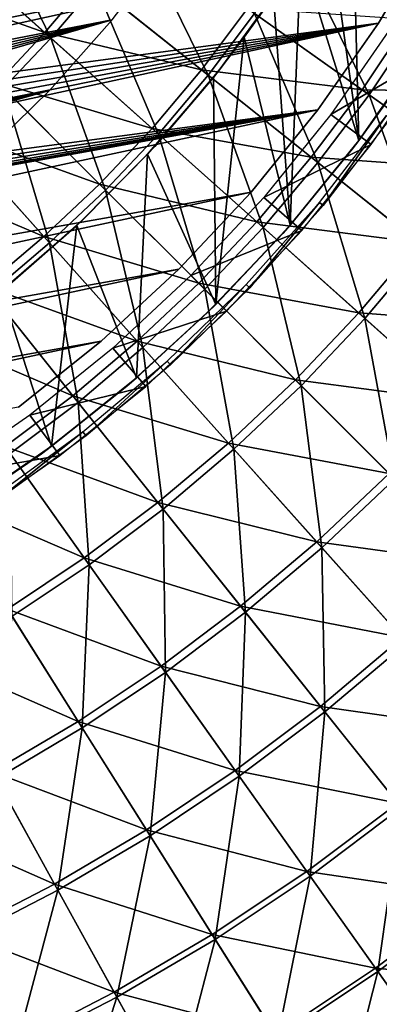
# Model space of a CAD drawing. Header units: millimetres. Extents: x -63 to 63, y -63 to 63.
# Tile 54 of 107: x 17.34 to 24.37, y -34.95 to -15.68. Entities that reach past the tile are written whole.
import ezdxf

# ---------------------------------------------------------------- set-up
doc = ezdxf.new("R2010")
doc.units = ezdxf.units.MM
doc.header["$LTSCALE"] = 106.095679
for name, color, linetype in [('12', 7, 'CONTINUOUS'), ('14', 7, 'CONTINUOUS'), ('16', 7, 'CONTINUOUS'), ('18', 7, 'CONTINUOUS'), ('2', 7, 'CONTINUOUS'), ('21', 7, 'CONTINUOUS'), ('24', 7, 'CONTINUOUS'), ('25', 7, 'CONTINUOUS'), ('4', 7, 'CONTINUOUS'), ('6', 7, 'CONTINUOUS')]:
    doc.layers.add(name, color=color, linetype=linetype)

msp = doc.modelspace()

# ---------------------------------------------------------------- linework, layer by layer
at = {"layer": '12', "linetype": 'Continuous'}
for points in [[(22.768, -14.306, 10.136), (23.534, -13.007, 10.136), (25.093, -15.767, 8.688), (22.768, -14.306, 10.136)], [(25.093, -15.767, 8.688), (23.534, -13.007, 10.136), (25.938, -14.335, 8.688), (25.093, -15.767, 8.688)], [(15.801, -14.121, 12.603), (16.568, -13.213, 12.603), (17.949, -16.04, 11.442), (15.801, -14.121, 12.603)], [(17.949, -16.04, 11.442), (16.568, -13.213, 12.603), (18.82, -15.009, 11.442), (17.949, -16.04, 11.442)], [(18.82, -15.009, 11.442), (19.632, -13.93, 11.442), (21.023, -16.765, 10.136), (18.82, -15.009, 11.442)], [(21.023, -16.765, 10.136), (19.632, -13.93, 11.442), (21.93, -15.56, 10.136), (21.023, -16.765, 10.136)], [(17.022, -17.022, 11.442), (15.801, -14.121, 12.603), (17.949, -16.04, 11.442), (17.022, -17.022, 11.442)], [(21.93, -15.56, 10.136), (22.768, -14.306, 10.136), (24.17, -17.149, 8.688), (21.93, -15.56, 10.136)], [(24.17, -17.149, 8.688), (22.768, -14.306, 10.136), (25.093, -15.767, 8.688), (24.17, -17.149, 8.688)], [(17.949, -16.04, 11.442), (18.82, -15.009, 11.442), (20.05, -17.918, 10.136), (17.949, -16.04, 11.442)], [(20.05, -17.918, 10.136), (18.82, -15.009, 11.442), (21.023, -16.765, 10.136), (20.05, -17.918, 10.136)], [(21.023, -16.765, 10.136), (21.93, -15.56, 10.136), (23.17, -18.478, 8.688), (21.023, -16.765, 10.136)], [(23.17, -18.478, 8.688), (21.93, -15.56, 10.136), (24.17, -17.149, 8.688), (23.17, -18.478, 8.688)], [(24.17, -17.149, 8.688), (25.093, -15.767, 8.688), (26.346, -18.694, 7.1), (24.17, -17.149, 8.688)], [(17.022, -17.022, 11.442), (17.949, -16.04, 11.442), (19.014, -19.014, 10.136), (17.022, -17.022, 11.442)], [(19.014, -19.014, 10.136), (17.949, -16.04, 11.442), (20.05, -17.918, 10.136), (19.014, -19.014, 10.136)], [(20.05, -17.918, 10.136), (21.023, -16.765, 10.136), (22.098, -19.748, 8.688), (20.05, -17.918, 10.136)], [(22.098, -19.748, 8.688), (21.023, -16.765, 10.136), (23.17, -18.478, 8.688), (22.098, -19.748, 8.688)], [(16.04, -17.949, 11.442), (17.022, -17.022, 11.442), (17.918, -20.05, 10.136), (16.04, -17.949, 11.442)], [(17.918, -20.05, 10.136), (17.022, -17.022, 11.442), (19.014, -19.014, 10.136), (17.918, -20.05, 10.136)], [(23.17, -18.478, 8.688), (24.17, -17.149, 8.688), (25.257, -20.142, 7.1), (23.17, -18.478, 8.688)], [(25.257, -20.142, 7.1), (24.17, -17.149, 8.688), (26.346, -18.694, 7.1), (25.257, -20.142, 7.1)], [(19.014, -19.014, 10.136), (20.05, -17.918, 10.136), (20.956, -20.956, 8.688), (19.014, -19.014, 10.136)], [(20.956, -20.956, 8.688), (20.05, -17.918, 10.136), (22.098, -19.748, 8.688), (20.956, -20.956, 8.688)], [(16.765, -21.023, 10.136), (16.04, -17.949, 11.442), (17.918, -20.05, 10.136), (16.765, -21.023, 10.136)], [(22.098, -19.748, 8.688), (23.17, -18.478, 8.688), (24.088, -21.526, 7.1), (22.098, -19.748, 8.688)], [(24.088, -21.526, 7.1), (23.17, -18.478, 8.688), (25.257, -20.142, 7.1), (24.088, -21.526, 7.1)], [(17.918, -20.05, 10.136), (19.014, -19.014, 10.136), (19.748, -22.098, 8.688), (17.918, -20.05, 10.136)], [(19.748, -22.098, 8.688), (19.014, -19.014, 10.136), (20.956, -20.956, 8.688), (19.748, -22.098, 8.688)], [(20.956, -20.956, 8.688), (22.098, -19.748, 8.688), (22.843, -22.843, 7.1), (20.956, -20.956, 8.688)], [(22.843, -22.843, 7.1), (22.098, -19.748, 8.688), (24.088, -21.526, 7.1), (22.843, -22.843, 7.1)], [(16.765, -21.023, 10.136), (17.918, -20.05, 10.136), (18.478, -23.17, 8.688), (16.765, -21.023, 10.136)], [(18.478, -23.17, 8.688), (17.918, -20.05, 10.136), (19.748, -22.098, 8.688), (18.478, -23.17, 8.688)], [(24.088, -21.526, 7.1), (25.257, -20.142, 7.1), (26.014, -23.248, 5.378), (24.088, -21.526, 7.1)], [(19.748, -22.098, 8.688), (20.956, -20.956, 8.688), (21.526, -24.088, 7.1), (19.748, -22.098, 8.688)], [(21.526, -24.088, 7.1), (20.956, -20.956, 8.688), (22.843, -22.843, 7.1), (21.526, -24.088, 7.1)], [(17.149, -24.17, 8.688), (16.765, -21.023, 10.136), (18.478, -23.17, 8.688), (17.149, -24.17, 8.688)], [(22.843, -22.843, 7.1), (24.088, -21.526, 7.1), (24.67, -24.67, 5.378), (22.843, -22.843, 7.1)], [(24.67, -24.67, 5.378), (24.088, -21.526, 7.1), (26.014, -23.248, 5.378), (24.67, -24.67, 5.378)], [(18.478, -23.17, 8.688), (19.748, -22.098, 8.688), (20.142, -25.257, 7.1), (18.478, -23.17, 8.688)], [(20.142, -25.257, 7.1), (19.748, -22.098, 8.688), (21.526, -24.088, 7.1), (20.142, -25.257, 7.1)], [(21.526, -24.088, 7.1), (22.843, -22.843, 7.1), (23.248, -26.014, 5.378), (21.526, -24.088, 7.1)], [(23.248, -26.014, 5.378), (22.843, -22.843, 7.1), (24.67, -24.67, 5.378), (23.248, -26.014, 5.378)], [(17.149, -24.17, 8.688), (18.478, -23.17, 8.688), (18.694, -26.346, 7.1), (17.149, -24.17, 8.688)], [(18.694, -26.346, 7.1), (18.478, -23.17, 8.688), (20.142, -25.257, 7.1), (18.694, -26.346, 7.1)], [(17.187, -27.353, 7.1), (17.149, -24.17, 8.688), (18.694, -26.346, 7.1), (17.187, -27.353, 7.1)], [(20.142, -25.257, 7.1), (21.526, -24.088, 7.1), (21.753, -27.277, 5.378), (20.142, -25.257, 7.1)], [(21.753, -27.277, 5.378), (21.526, -24.088, 7.1), (23.248, -26.014, 5.378), (21.753, -27.277, 5.378)], [(23.248, -26.014, 5.378), (24.67, -24.67, 5.378), (24.909, -27.873, 3.526), (23.248, -26.014, 5.378)], [(18.694, -26.346, 7.1), (20.142, -25.257, 7.1), (20.189, -28.454, 5.378), (18.694, -26.346, 7.1)], [(20.189, -28.454, 5.378), (20.142, -25.257, 7.1), (21.753, -27.277, 5.378), (20.189, -28.454, 5.378)], [(21.753, -27.277, 5.378), (23.248, -26.014, 5.378), (23.307, -29.226, 3.526), (21.753, -27.277, 5.378)], [(23.307, -29.226, 3.526), (23.248, -26.014, 5.378), (24.909, -27.873, 3.526), (23.307, -29.226, 3.526)], [(17.187, -27.353, 7.1), (18.694, -26.346, 7.1), (18.562, -29.541, 5.378), (17.187, -27.353, 7.1)], [(18.562, -29.541, 5.378), (18.694, -26.346, 7.1), (20.189, -28.454, 5.378), (18.562, -29.541, 5.378)], [(16.876, -30.535, 5.378), (17.187, -27.353, 7.1), (18.562, -29.541, 5.378), (16.876, -30.535, 5.378)], [(20.189, -28.454, 5.378), (21.753, -27.277, 5.378), (21.631, -30.487, 3.526), (20.189, -28.454, 5.378)], [(21.631, -30.487, 3.526), (21.753, -27.277, 5.378), (23.307, -29.226, 3.526), (21.631, -30.487, 3.526)], [(23.307, -29.226, 3.526), (24.909, -27.873, 3.526), (24.799, -31.098, 1.548), (23.307, -29.226, 3.526)], [(18.562, -29.541, 5.378), (20.189, -28.454, 5.378), (19.888, -31.651, 3.526), (18.562, -29.541, 5.378)], [(19.888, -31.651, 3.526), (20.189, -28.454, 5.378), (21.631, -30.487, 3.526), (19.888, -31.651, 3.526)], [(21.631, -30.487, 3.526), (23.307, -29.226, 3.526), (23.017, -32.439, 1.548), (21.631, -30.487, 3.526)], [(23.017, -32.439, 1.548), (23.307, -29.226, 3.526), (24.799, -31.098, 1.548), (23.017, -32.439, 1.548)], [(16.876, -30.535, 5.378), (18.562, -29.541, 5.378), (18.082, -32.717, 3.526), (16.876, -30.535, 5.378)], [(18.082, -32.717, 3.526), (18.562, -29.541, 5.378), (19.888, -31.651, 3.526), (18.082, -32.717, 3.526)], [(16.219, -33.679, 3.526), (16.876, -30.535, 5.378), (18.082, -32.717, 3.526), (16.219, -33.679, 3.526)], [(19.888, -31.651, 3.526), (21.631, -30.487, 3.526), (21.162, -33.679, 1.548), (19.888, -31.651, 3.526)], [(21.162, -33.679, 1.548), (21.631, -30.487, 3.526), (23.017, -32.439, 1.548), (21.162, -33.679, 1.548)], [(23.017, -32.439, 1.548), (24.799, -31.098, 1.548), (24.342, -34.307, -0.549), (23.017, -32.439, 1.548)], [(24.342, -34.307, -0.549), (24.799, -31.098, 1.548), (26.227, -32.888, -0.549), (24.342, -34.307, -0.549)], [(18.082, -32.717, 3.526), (19.888, -31.651, 3.526), (19.24, -34.812, 1.548), (18.082, -32.717, 3.526)], [(19.24, -34.812, 1.548), (19.888, -31.651, 3.526), (21.162, -33.679, 1.548), (19.24, -34.812, 1.548)], [(21.162, -33.679, 1.548), (23.017, -32.439, 1.548), (22.38, -35.617, -0.549), (21.162, -33.679, 1.548)], [(22.38, -35.617, -0.549), (23.017, -32.439, 1.548), (24.342, -34.307, -0.549), (22.38, -35.617, -0.549)], [(16.219, -33.679, 3.526), (18.082, -32.717, 3.526), (17.258, -35.836, 1.548), (16.219, -33.679, 3.526)], [(17.258, -35.836, 1.548), (18.082, -32.717, 3.526), (19.24, -34.812, 1.548), (17.258, -35.836, 1.548)], [(24.342, -34.307, -0.549), (26.227, -32.888, -0.549), (25.603, -36.084, -2.761), (24.342, -34.307, -0.549)], [(19.24, -34.812, 1.548), (21.162, -33.679, 1.548), (20.348, -36.816, -0.549), (19.24, -34.812, 1.548)], [(20.348, -36.816, -0.549), (21.162, -33.679, 1.548), (22.38, -35.617, -0.549), (20.348, -36.816, -0.549)], [(22.38, -35.617, -0.549), (24.342, -34.307, -0.549), (23.539, -37.463, -2.761), (22.38, -35.617, -0.549)], [(23.539, -37.463, -2.761), (24.342, -34.307, -0.549), (25.603, -36.084, -2.761), (23.539, -37.463, -2.761)], [(17.258, -35.836, 1.548), (19.24, -34.812, 1.548), (18.251, -37.899, -0.549), (17.258, -35.836, 1.548)], [(18.251, -37.899, -0.549), (19.24, -34.812, 1.548), (20.348, -36.816, -0.549), (18.251, -37.899, -0.549)]]:
    msp.add_3dface(points, dxfattribs=at)
at = {"layer": '14', "color": 251, "linetype": 'Continuous', "true_color": 0x4c4c4c}
for points in [[(25.181, -16.307, -236), (24.475, -17.349, -36), (23.967, -18.043, -236), (25.181, -16.307, -236)], [(24.475, -17.349, -36), (23.84, -18.212, -36), (23.967, -18.043, -236), (24.475, -17.349, -36)], [(23.967, -18.043, -236), (23.84, -18.212, -36), (22.624, -19.7, -236), (23.967, -18.043, -236)], [(23.84, -18.212, -36), (22.482, -19.863, -36), (22.624, -19.7, -236), (23.84, -18.212, -36)], [(22.624, -19.7, -236), (22.482, -19.863, -36), (21.171, -21.255, -236), (22.624, -19.7, -236)], [(22.482, -19.863, -36), (21.012, -21.412, -36), (21.171, -21.255, -236), (22.482, -19.863, -36)], [(21.171, -21.255, -236), (21.012, -21.412, -36), (19.622, -22.692, -236), (21.171, -21.255, -236)], [(21.012, -21.412, -36), (19.435, -22.853, -36), (19.622, -22.692, -236), (21.012, -21.412, -36)], [(19.622, -22.692, -236), (19.435, -22.853, -36), (17.959, -24.026, -236), (19.622, -22.692, -236)], [(19.435, -22.853, -36), (17.761, -24.178, -36), (17.959, -24.026, -236), (19.435, -22.853, -36)], [(17.959, -24.026, -236), (17.761, -24.178, -36), (16.196, -25.248, -236), (17.959, -24.026, -236)], [(17.761, -24.178, -36), (15.997, -25.379, -36), (16.196, -25.248, -236), (17.761, -24.178, -36)]]:
    msp.add_3dface(points, dxfattribs=at)
at = {"layer": '16', "color": 251, "linetype": 'Continuous', "true_color": 0x4c4c4c}
for points in [[(22.392, -15.086, -36), (21.73, -16.025, -236), (21.241, -16.668, -36), (22.392, -15.086, -36)], [(22.3, -15.223, -236), (21.73, -16.025, -236), (22.392, -15.086, -36), (22.3, -15.223, -236)], [(21.73, -16.025, -236), (21.128, -16.809, -236), (21.241, -16.668, -36), (21.73, -16.025, -236)], [(21.241, -16.668, -36), (21.128, -16.809, -236), (19.98, -18.16, -36), (21.241, -16.668, -36)], [(21.128, -16.809, -236), (19.84, -18.311, -236), (19.98, -18.16, -36), (21.128, -16.809, -236)], [(19.98, -18.16, -36), (19.84, -18.311, -236), (18.613, -19.559, -36), (19.98, -18.16, -36)], [(19.84, -18.311, -236), (18.455, -19.708, -236), (18.613, -19.559, -36), (19.84, -18.311, -236)], [(18.613, -19.559, -36), (18.455, -19.708, -236), (17.145, -20.858, -36), (18.613, -19.559, -36)], [(18.455, -19.708, -236), (16.981, -20.99, -236), (17.145, -20.858, -36), (18.455, -19.708, -236)]]:
    msp.add_3dface(points, dxfattribs=at)
at = {"layer": '18', "color": 251, "linetype": 'Continuous', "true_color": 0x4c4c4c}
for points in [[(25.181, -16.307, -236), (24.283, -11.794, -236), (24.705, -10.886, -236), (25.181, -16.307, -236)], [(25.181, -16.307, -236), (23.83, -12.685, -236), (24.283, -11.794, -236), (25.181, -16.307, -236)], [(23.967, -18.043, -236), (23.347, -13.556, -236), (23.83, -12.685, -236), (23.967, -18.043, -236)], [(25.181, -16.307, -236), (23.967, -18.043, -236), (23.83, -12.685, -236), (25.181, -16.307, -236)], [(23.967, -18.043, -236), (22.837, -14.403, -236), (23.347, -13.556, -236), (23.967, -18.043, -236)], [(22.624, -19.7, -236), (22.3, -15.223, -236), (22.837, -14.403, -236), (22.624, -19.7, -236)], [(23.967, -18.043, -236), (22.624, -19.7, -236), (22.837, -14.403, -236), (23.967, -18.043, -236)], [(22.624, -19.7, -236), (21.73, -16.025, -236), (22.3, -15.223, -236), (22.624, -19.7, -236)], [(21.171, -21.255, -236), (21.128, -16.809, -236), (21.73, -16.025, -236), (21.171, -21.255, -236)], [(22.624, -19.7, -236), (21.171, -21.255, -236), (21.73, -16.025, -236), (22.624, -19.7, -236)], [(21.171, -21.255, -236), (19.84, -18.311, -236), (21.128, -16.809, -236), (21.171, -21.255, -236)], [(19.622, -22.692, -236), (18.455, -19.708, -236), (19.84, -18.311, -236), (19.622, -22.692, -236)], [(21.171, -21.255, -236), (19.622, -22.692, -236), (19.84, -18.311, -236), (21.171, -21.255, -236)], [(17.959, -24.026, -236), (16.981, -20.99, -236), (18.455, -19.708, -236), (17.959, -24.026, -236)], [(19.622, -22.692, -236), (17.959, -24.026, -236), (18.455, -19.708, -236), (19.622, -22.692, -236)], [(17.959, -24.026, -236), (16.196, -25.248, -236), (16.981, -20.99, -236), (17.959, -24.026, -236)]]:
    msp.add_3dface(points, dxfattribs=at)
at = {"layer": '2', "color": 4, "linetype": 'Continuous'}
for points in [[(24.612, -15.817, -0.193), (23.421, -17.533, -0.193), (25.442, -16.351, -29.793), (24.612, -15.817, -0.193)], [(25.442, -16.351, -29.793), (23.421, -17.533, -0.193), (24.211, -18.124, -29.793), (25.442, -16.351, -29.793)], [(23.421, -17.533, -0.193), (22.111, -19.159, -0.193), (24.211, -18.124, -29.793), (23.421, -17.533, -0.193)], [(24.211, -18.124, -29.793), (22.111, -19.159, -0.193), (22.856, -19.805, -29.793), (24.211, -18.124, -29.793)], [(22.111, -19.159, -0.193), (20.687, -20.687, -0.193), (22.856, -19.805, -29.793), (22.111, -19.159, -0.193)], [(22.856, -19.805, -29.793), (20.687, -20.687, -0.193), (21.385, -21.385, -29.793), (22.856, -19.805, -29.793)], [(20.687, -20.687, -0.193), (19.159, -22.111, -0.193), (21.385, -21.385, -29.793), (20.687, -20.687, -0.193)], [(21.385, -21.385, -29.793), (19.159, -22.111, -0.193), (19.805, -22.856, -29.793), (21.385, -21.385, -29.793)], [(19.159, -22.111, -0.193), (17.533, -23.421, -0.193), (19.805, -22.856, -29.793), (19.159, -22.111, -0.193)], [(19.805, -22.856, -29.793), (17.533, -23.421, -0.193), (18.124, -24.211, -29.793), (19.805, -22.856, -29.793)], [(17.533, -23.421, -0.193), (15.817, -24.612, -0.193), (18.124, -24.211, -29.793), (17.533, -23.421, -0.193)], [(18.124, -24.211, -29.793), (15.817, -24.612, -0.193), (16.351, -25.442, -29.793), (18.124, -24.211, -29.793)]]:
    msp.add_3dface(points, dxfattribs=at)
at = {"layer": '21', "linetype": 'Continuous'}
for points in [[(22.92, -9.341, -201), (23.554, -7.602, -201), (-17.069, -17.922, -201), (22.92, -9.341, -201)], [(-17.069, -17.922, -201), (23.554, -7.602, -201), (2.728, -12.711, -201), (-17.069, -17.922, -201)], [(-15.682, -19.148, -201), (22.92, -9.341, -201), (-17.069, -17.922, -201), (-15.682, -19.148, -201)], [(22.157, -11.028, -201), (22.92, -9.341, -201), (-15.682, -19.148, -201), (22.157, -11.028, -201)], [(-14.207, -20.266, -201), (22.157, -11.028, -201), (-15.682, -19.148, -201), (-14.207, -20.266, -201)], [(22.157, -11.028, -201), (-14.207, -20.266, -201), (3.399, -15.839, -201), (22.157, -11.028, -201)], [(3.729, -15.791, -201), (22.157, -11.028, -201), (3.399, -15.839, -201), (3.729, -15.791, -201)], [(4.063, -15.786, -201), (22.157, -11.028, -201), (3.729, -15.791, -201), (4.063, -15.786, -201)], [(4.394, -15.824, -201), (22.157, -11.028, -201), (4.063, -15.786, -201), (4.394, -15.824, -201)], [(4.717, -15.906, -201), (22.157, -11.028, -201), (4.394, -15.824, -201), (4.717, -15.906, -201)], [(5.027, -16.029, -201), (22.157, -11.028, -201), (4.717, -15.906, -201), (5.027, -16.029, -201)], [(21.271, -12.653, -201), (22.157, -11.028, -201), (5.027, -16.029, -201), (21.271, -12.653, -201)], [(5.319, -16.191, -201), (21.271, -12.653, -201), (5.027, -16.029, -201), (5.319, -16.191, -201)], [(5.586, -16.39, -201), (21.271, -12.653, -201), (5.319, -16.191, -201), (5.586, -16.39, -201)], [(5.826, -16.623, -201), (21.271, -12.653, -201), (5.586, -16.39, -201), (5.826, -16.623, -201)], [(6.033, -16.884, -201), (21.271, -12.653, -201), (5.826, -16.623, -201), (6.033, -16.884, -201)], [(6.204, -17.171, -201), (21.271, -12.653, -201), (6.033, -16.884, -201), (6.204, -17.171, -201)], [(20.266, -14.207, -201), (21.271, -12.653, -201), (6.204, -17.171, -201), (20.266, -14.207, -201)], [(6.336, -17.477, -201), (20.266, -14.207, -201), (6.204, -17.171, -201), (6.336, -17.477, -201)], [(6.427, -17.798, -201), (20.266, -14.207, -201), (6.336, -17.477, -201), (6.427, -17.798, -201)], [(6.476, -18.128, -201), (20.266, -14.207, -201), (6.427, -17.798, -201), (6.476, -18.128, -201)], [(19.148, -15.682, -201), (20.266, -14.207, -201), (6.476, -18.128, -201), (19.148, -15.682, -201)], [(17.922, -17.069, -201), (19.148, -15.682, -201), (6.238, -19.426, -201), (17.922, -17.069, -201)], [(6.238, -19.426, -201), (19.148, -15.682, -201), (6.361, -19.116, -201), (6.238, -19.426, -201)], [(6.361, -19.116, -201), (19.148, -15.682, -201), (6.442, -18.792, -201), (6.361, -19.116, -201)], [(6.442, -18.792, -201), (19.148, -15.682, -201), (6.481, -18.461, -201), (6.442, -18.792, -201)], [(6.481, -18.461, -201), (19.148, -15.682, -201), (6.476, -18.128, -201), (6.481, -18.461, -201)], [(16.597, -18.361, -201), (17.922, -17.069, -201), (4.469, -20.826, -201), (16.597, -18.361, -201)], [(4.469, -20.826, -201), (17.922, -17.069, -201), (4.79, -20.735, -201), (4.469, -20.826, -201)], [(4.79, -20.735, -201), (17.922, -17.069, -201), (5.096, -20.602, -201), (4.79, -20.735, -201)], [(5.096, -20.602, -201), (17.922, -17.069, -201), (5.382, -20.431, -201), (5.096, -20.602, -201)], [(5.382, -20.431, -201), (17.922, -17.069, -201), (5.644, -20.224, -201), (5.382, -20.431, -201)], [(5.644, -20.224, -201), (17.922, -17.069, -201), (5.876, -19.985, -201), (5.644, -20.224, -201)], [(5.876, -19.985, -201), (17.922, -17.069, -201), (6.075, -19.717, -201), (5.876, -19.985, -201)], [(6.075, -19.717, -201), (17.922, -17.069, -201), (6.238, -19.426, -201), (6.075, -19.717, -201)]]:
    msp.add_3dface(points, dxfattribs=at)
at = {"layer": '24', "linetype": 'Continuous'}
for points in [[(-21.97, -18.929, -238), (2.728, -12.711, -238), (27.802, -8.248, -238), (-21.97, -18.929, -238)], [(27.143, -10.211, -238), (-21.97, -18.929, -238), (27.802, -8.248, -238), (27.143, -10.211, -238)], [(-20.564, -20.448, -238), (-21.97, -18.929, -238), (27.143, -10.211, -238), (-20.564, -20.448, -238)], [(-20.564, -20.448, -238), (27.143, -10.211, -238), (3.399, -15.839, -238), (-20.564, -20.448, -238)], [(27.143, -10.211, -238), (26.345, -12.121, -238), (3.399, -15.839, -238), (27.143, -10.211, -238)], [(3.399, -15.839, -238), (26.345, -12.121, -238), (3.729, -15.791, -238), (3.399, -15.839, -238)], [(3.729, -15.791, -238), (26.345, -12.121, -238), (4.063, -15.786, -238), (3.729, -15.791, -238)], [(4.063, -15.786, -238), (26.345, -12.121, -238), (4.394, -15.824, -238), (4.063, -15.786, -238)], [(4.394, -15.824, -238), (26.345, -12.121, -238), (4.717, -15.906, -238), (4.394, -15.824, -238)], [(4.717, -15.906, -238), (26.345, -12.121, -238), (5.027, -16.029, -238), (4.717, -15.906, -238)], [(5.027, -16.029, -238), (26.345, -12.121, -238), (5.319, -16.191, -238), (5.027, -16.029, -238)], [(5.319, -16.191, -238), (26.345, -12.121, -238), (5.586, -16.39, -238), (5.319, -16.191, -238)], [(5.586, -16.39, -238), (26.345, -12.121, -238), (5.826, -16.623, -238), (5.586, -16.39, -238)], [(26.345, -12.121, -238), (25.413, -13.97, -238), (5.826, -16.623, -238), (26.345, -12.121, -238)], [(5.826, -16.623, -238), (25.413, -13.97, -238), (6.033, -16.884, -238), (5.826, -16.623, -238)], [(6.033, -16.884, -238), (25.413, -13.97, -238), (6.204, -17.171, -238), (6.033, -16.884, -238)], [(6.204, -17.171, -238), (25.413, -13.97, -238), (6.336, -17.477, -238), (6.204, -17.171, -238)], [(6.336, -17.477, -238), (25.413, -13.97, -238), (6.427, -17.798, -238), (6.336, -17.477, -238)], [(6.427, -17.798, -238), (25.413, -13.97, -238), (6.476, -18.128, -238), (6.427, -17.798, -238)], [(25.413, -13.97, -238), (24.352, -15.747, -238), (6.476, -18.128, -238), (25.413, -13.97, -238)], [(24.352, -15.747, -238), (23.167, -17.444, -238), (6.075, -19.717, -238), (24.352, -15.747, -238)], [(6.238, -19.426, -238), (24.352, -15.747, -238), (6.075, -19.717, -238), (6.238, -19.426, -238)], [(6.361, -19.116, -238), (24.352, -15.747, -238), (6.238, -19.426, -238), (6.361, -19.116, -238)], [(6.442, -18.792, -238), (24.352, -15.747, -238), (6.361, -19.116, -238), (6.442, -18.792, -238)], [(6.481, -18.461, -238), (24.352, -15.747, -238), (6.442, -18.792, -238), (6.481, -18.461, -238)], [(6.476, -18.128, -238), (24.352, -15.747, -238), (6.481, -18.461, -238), (6.476, -18.128, -238)], [(21.863, -19.053, -238), (-13.97, -25.413, -238), (23.167, -17.444, -238), (21.863, -19.053, -238)], [(23.167, -17.444, -238), (-13.97, -25.413, -238), (4.469, -20.826, -238), (23.167, -17.444, -238)], [(4.79, -20.735, -238), (23.167, -17.444, -238), (4.469, -20.826, -238), (4.79, -20.735, -238)], [(5.096, -20.602, -238), (23.167, -17.444, -238), (4.79, -20.735, -238), (5.096, -20.602, -238)], [(5.382, -20.431, -238), (23.167, -17.444, -238), (5.096, -20.602, -238), (5.382, -20.431, -238)], [(5.644, -20.224, -238), (23.167, -17.444, -238), (5.382, -20.431, -238), (5.644, -20.224, -238)], [(5.876, -19.985, -238), (23.167, -17.444, -238), (5.644, -20.224, -238), (5.876, -19.985, -238)], [(6.075, -19.717, -238), (23.167, -17.444, -238), (5.876, -19.985, -238), (6.075, -19.717, -238)], [(-12.121, -26.345, -238), (-13.97, -25.413, -238), (21.863, -19.053, -238), (-12.121, -26.345, -238)], [(20.448, -20.564, -238), (-12.121, -26.345, -238), (21.863, -19.053, -238), (20.448, -20.564, -238)], [(-10.211, -27.143, -238), (-12.121, -26.345, -238), (20.448, -20.564, -238), (-10.211, -27.143, -238)], [(18.929, -21.97, -238), (-10.211, -27.143, -238), (20.448, -20.564, -238), (18.929, -21.97, -238)], [(-8.248, -27.802, -238), (-10.211, -27.143, -238), (18.929, -21.97, -238), (-8.248, -27.802, -238)], [(17.314, -23.264, -238), (-8.248, -27.802, -238), (18.929, -21.97, -238), (17.314, -23.264, -238)]]:
    msp.add_3dface(points, dxfattribs=at)
at = {"layer": '25', "linetype": 'Continuous'}
for points in [[(24.352, -15.747, -238), (25.413, -13.97, -238), (24.352, -15.747, -236), (24.352, -15.747, -238)], [(24.352, -15.747, -236), (25.413, -13.97, -238), (25.413, -13.97, -236), (24.352, -15.747, -236)], [(23.167, -17.444, -238), (24.352, -15.747, -238), (23.167, -17.444, -236), (23.167, -17.444, -238)], [(23.167, -17.444, -236), (24.352, -15.747, -238), (24.352, -15.747, -236), (23.167, -17.444, -236)], [(21.863, -19.053, -238), (23.167, -17.444, -238), (21.863, -19.053, -236), (21.863, -19.053, -238)], [(21.863, -19.053, -236), (23.167, -17.444, -238), (23.167, -17.444, -236), (21.863, -19.053, -236)], [(20.448, -20.564, -238), (21.863, -19.053, -238), (20.448, -20.564, -236), (20.448, -20.564, -238)], [(20.448, -20.564, -236), (21.863, -19.053, -238), (21.863, -19.053, -236), (20.448, -20.564, -236)], [(18.929, -21.97, -238), (20.448, -20.564, -238), (18.929, -21.97, -236), (18.929, -21.97, -238)], [(18.929, -21.97, -236), (20.448, -20.564, -238), (20.448, -20.564, -236), (18.929, -21.97, -236)], [(17.314, -23.264, -238), (18.929, -21.97, -238), (17.314, -23.264, -236), (17.314, -23.264, -238)], [(17.314, -23.264, -236), (18.929, -21.97, -238), (18.929, -21.97, -236), (17.314, -23.264, -236)]]:
    msp.add_3dface(points, dxfattribs=at)
at = {"layer": '4', "color": 251, "linetype": 'Continuous', "true_color": 0x4c4c4c}
for points in [[(23.199, -19.257, -35.754), (24.513, -17.553, -35.754), (23.273, -19.319, -30.203), (23.199, -19.257, -35.754)], [(23.273, -19.319, -30.203), (24.513, -17.553, -35.754), (24.592, -17.609, -30.203), (23.273, -19.319, -30.203)], [(21.766, -20.863, -35.754), (23.199, -19.257, -35.754), (21.836, -20.93, -30.203), (21.766, -20.863, -35.754)], [(21.836, -20.93, -30.203), (23.199, -19.257, -35.754), (23.273, -19.319, -30.203), (21.836, -20.93, -30.203)], [(20.222, -22.362, -35.754), (21.766, -20.863, -35.754), (20.287, -22.434, -30.203), (20.222, -22.362, -35.754)], [(20.287, -22.434, -30.203), (21.766, -20.863, -35.754), (21.836, -20.93, -30.203), (20.287, -22.434, -30.203)], [(18.575, -23.748, -35.754), (20.222, -22.362, -35.754), (18.635, -23.824, -30.203), (18.575, -23.748, -35.754)], [(18.635, -23.824, -30.203), (20.222, -22.362, -35.754), (20.287, -22.434, -30.203), (18.635, -23.824, -30.203)], [(16.834, -25.012, -35.754), (18.575, -23.748, -35.754), (16.888, -25.093, -30.203), (16.834, -25.012, -35.754)], [(16.888, -25.093, -30.203), (18.575, -23.748, -35.754), (18.635, -23.824, -30.203), (16.888, -25.093, -30.203)]]:
    msp.add_3dface(points, dxfattribs=at)
at = {"layer": '6', "linetype": 'Continuous'}
for points in [[(15.689, -14.021, 14.255), (14.879, -14.879, 14.255), (17.83, -15.934, 13.14), (15.689, -14.021, 14.255)], [(18.695, -14.909, 13.14), (15.689, -14.021, 14.255), (17.83, -15.934, 13.14), (18.695, -14.909, 13.14)], [(17.83, -15.934, 13.14), (14.879, -14.879, 14.255), (16.908, -16.908, 13.14), (17.83, -15.934, 13.14)], [(18.695, -14.909, 13.14), (17.83, -15.934, 13.14), (20.893, -16.662, 11.884), (18.695, -14.909, 13.14)], [(21.795, -15.464, 11.884), (18.695, -14.909, 13.14), (20.893, -16.662, 11.884), (21.795, -15.464, 11.884)], [(21.795, -15.464, 11.884), (20.893, -16.662, 11.884), (24.034, -17.053, 10.491), (21.795, -15.464, 11.884)], [(24.953, -15.679, 10.491), (21.795, -15.464, 11.884), (24.034, -17.053, 10.491), (24.953, -15.679, 10.491)], [(24.953, -15.679, 10.491), (24.034, -17.053, 10.491), (27.217, -17.101, 8.963), (24.953, -15.679, 10.491)], [(17.83, -15.934, 13.14), (16.908, -16.908, 13.14), (19.926, -17.807, 11.884), (17.83, -15.934, 13.14)], [(20.893, -16.662, 11.884), (17.83, -15.934, 13.14), (19.926, -17.807, 11.884), (20.893, -16.662, 11.884)], [(20.893, -16.662, 11.884), (19.926, -17.807, 11.884), (23.04, -18.374, 10.491), (20.893, -16.662, 11.884)], [(24.034, -17.053, 10.491), (20.893, -16.662, 11.884), (23.04, -18.374, 10.491), (24.034, -17.053, 10.491)], [(16.908, -16.908, 13.14), (15.934, -17.83, 13.14), (18.897, -18.897, 11.884), (16.908, -16.908, 13.14)], [(19.926, -17.807, 11.884), (16.908, -16.908, 13.14), (18.897, -18.897, 11.884), (19.926, -17.807, 11.884)], [(24.034, -17.053, 10.491), (23.04, -18.374, 10.491), (26.215, -18.6, 8.963), (24.034, -17.053, 10.491)], [(27.217, -17.101, 8.963), (24.034, -17.053, 10.491), (26.215, -18.6, 8.963), (27.217, -17.101, 8.963)], [(15.934, -17.83, 13.14), (14.909, -18.695, 13.14), (17.807, -19.926, 11.884), (15.934, -17.83, 13.14)], [(18.897, -18.897, 11.884), (15.934, -17.83, 13.14), (17.807, -19.926, 11.884), (18.897, -18.897, 11.884)], [(19.926, -17.807, 11.884), (18.897, -18.897, 11.884), (21.974, -19.637, 10.491), (19.926, -17.807, 11.884)], [(23.04, -18.374, 10.491), (19.926, -17.807, 11.884), (21.974, -19.637, 10.491), (23.04, -18.374, 10.491)], [(23.04, -18.374, 10.491), (21.974, -19.637, 10.491), (25.131, -20.041, 8.963), (23.04, -18.374, 10.491)], [(26.215, -18.6, 8.963), (23.04, -18.374, 10.491), (25.131, -20.041, 8.963), (26.215, -18.6, 8.963)], [(17.807, -19.926, 11.884), (14.909, -18.695, 13.14), (16.662, -20.893, 11.884), (17.807, -19.926, 11.884)], [(18.897, -18.897, 11.884), (17.807, -19.926, 11.884), (20.838, -20.838, 10.491), (18.897, -18.897, 11.884)], [(21.974, -19.637, 10.491), (18.897, -18.897, 11.884), (20.838, -20.838, 10.491), (21.974, -19.637, 10.491)], [(21.974, -19.637, 10.491), (20.838, -20.838, 10.491), (23.967, -21.419, 8.963), (21.974, -19.637, 10.491)], [(25.131, -20.041, 8.963), (21.974, -19.637, 10.491), (23.967, -21.419, 8.963), (25.131, -20.041, 8.963)], [(17.807, -19.926, 11.884), (16.662, -20.893, 11.884), (19.637, -21.974, 10.491), (17.807, -19.926, 11.884)], [(20.838, -20.838, 10.491), (17.807, -19.926, 11.884), (19.637, -21.974, 10.491), (20.838, -20.838, 10.491)], [(25.131, -20.041, 8.963), (23.967, -21.419, 8.963), (27.159, -21.659, 7.304), (25.131, -20.041, 8.963)], [(16.662, -20.893, 11.884), (15.464, -21.795, 11.884), (18.374, -23.04, 10.491), (16.662, -20.893, 11.884)], [(19.637, -21.974, 10.491), (16.662, -20.893, 11.884), (18.374, -23.04, 10.491), (19.637, -21.974, 10.491)], [(20.838, -20.838, 10.491), (19.637, -21.974, 10.491), (22.729, -22.729, 8.963), (20.838, -20.838, 10.491)], [(23.967, -21.419, 8.963), (20.838, -20.838, 10.491), (22.729, -22.729, 8.963), (23.967, -21.419, 8.963)], [(23.967, -21.419, 8.963), (22.729, -22.729, 8.963), (25.902, -23.148, 7.304), (23.967, -21.419, 8.963)], [(27.159, -21.659, 7.304), (23.967, -21.419, 8.963), (25.902, -23.148, 7.304), (27.159, -21.659, 7.304)], [(18.374, -23.04, 10.491), (15.464, -21.795, 11.884), (17.053, -24.034, 10.491), (18.374, -23.04, 10.491)], [(19.637, -21.974, 10.491), (18.374, -23.04, 10.491), (21.419, -23.967, 8.963), (19.637, -21.974, 10.491)], [(22.729, -22.729, 8.963), (19.637, -21.974, 10.491), (21.419, -23.967, 8.963), (22.729, -22.729, 8.963)], [(22.729, -22.729, 8.963), (21.419, -23.967, 8.963), (24.563, -24.563, 7.304), (22.729, -22.729, 8.963)], [(25.902, -23.148, 7.304), (22.729, -22.729, 8.963), (24.563, -24.563, 7.304), (25.902, -23.148, 7.304)], [(18.374, -23.04, 10.491), (17.053, -24.034, 10.491), (20.041, -25.131, 8.963), (18.374, -23.04, 10.491)], [(21.419, -23.967, 8.963), (18.374, -23.04, 10.491), (20.041, -25.131, 8.963), (21.419, -23.967, 8.963)], [(17.053, -24.034, 10.491), (15.679, -24.953, 10.491), (18.6, -26.215, 8.963), (17.053, -24.034, 10.491)], [(20.041, -25.131, 8.963), (17.053, -24.034, 10.491), (18.6, -26.215, 8.963), (20.041, -25.131, 8.963)], [(21.419, -23.967, 8.963), (20.041, -25.131, 8.963), (23.148, -25.902, 7.304), (21.419, -23.967, 8.963)], [(24.563, -24.563, 7.304), (21.419, -23.967, 8.963), (23.148, -25.902, 7.304), (24.563, -24.563, 7.304)], [(24.563, -24.563, 7.304), (23.148, -25.902, 7.304), (26.338, -26.338, 5.518), (24.563, -24.563, 7.304)], [(18.6, -26.215, 8.963), (15.679, -24.953, 10.491), (17.101, -27.217, 8.963), (18.6, -26.215, 8.963)], [(20.041, -25.131, 8.963), (18.6, -26.215, 8.963), (21.659, -27.159, 7.304), (20.041, -25.131, 8.963)], [(23.148, -25.902, 7.304), (20.041, -25.131, 8.963), (21.659, -27.159, 7.304), (23.148, -25.902, 7.304)], [(23.148, -25.902, 7.304), (21.659, -27.159, 7.304), (24.819, -27.773, 5.518), (23.148, -25.902, 7.304)], [(26.338, -26.338, 5.518), (23.148, -25.902, 7.304), (24.819, -27.773, 5.518), (26.338, -26.338, 5.518)], [(18.6, -26.215, 8.963), (17.101, -27.217, 8.963), (20.102, -28.331, 7.304), (18.6, -26.215, 8.963)], [(21.659, -27.159, 7.304), (18.6, -26.215, 8.963), (20.102, -28.331, 7.304), (21.659, -27.159, 7.304)], [(21.659, -27.159, 7.304), (20.102, -28.331, 7.304), (23.223, -29.121, 5.518), (21.659, -27.159, 7.304)], [(24.819, -27.773, 5.518), (21.659, -27.159, 7.304), (23.223, -29.121, 5.518), (24.819, -27.773, 5.518)], [(17.101, -27.217, 8.963), (15.548, -28.133, 8.963), (18.482, -29.413, 7.304), (17.101, -27.217, 8.963)], [(20.102, -28.331, 7.304), (17.101, -27.217, 8.963), (18.482, -29.413, 7.304), (20.102, -28.331, 7.304)], [(24.819, -27.773, 5.518), (23.223, -29.121, 5.518), (26.43, -29.576, 3.611), (24.819, -27.773, 5.518)], [(18.482, -29.413, 7.304), (15.548, -28.133, 8.963), (16.803, -30.403, 7.304), (18.482, -29.413, 7.304)], [(20.102, -28.331, 7.304), (18.482, -29.413, 7.304), (21.554, -30.377, 5.518), (20.102, -28.331, 7.304)], [(23.223, -29.121, 5.518), (20.102, -28.331, 7.304), (21.554, -30.377, 5.518), (23.223, -29.121, 5.518)], [(23.223, -29.121, 5.518), (21.554, -30.377, 5.518), (24.73, -31.011, 3.611), (23.223, -29.121, 5.518)], [(26.43, -29.576, 3.611), (23.223, -29.121, 5.518), (24.73, -31.011, 3.611), (26.43, -29.576, 3.611)], [(18.482, -29.413, 7.304), (16.803, -30.403, 7.304), (19.817, -31.538, 5.518), (18.482, -29.413, 7.304)], [(21.554, -30.377, 5.518), (18.482, -29.413, 7.304), (19.817, -31.538, 5.518), (21.554, -30.377, 5.518)], [(16.803, -30.403, 7.304), (15.072, -31.298, 7.304), (18.017, -32.599, 5.518), (16.803, -30.403, 7.304)], [(19.817, -31.538, 5.518), (16.803, -30.403, 7.304), (18.017, -32.599, 5.518), (19.817, -31.538, 5.518)], [(21.554, -30.377, 5.518), (19.817, -31.538, 5.518), (22.953, -32.349, 3.611), (21.554, -30.377, 5.518)], [(24.73, -31.011, 3.611), (21.554, -30.377, 5.518), (22.953, -32.349, 3.611), (24.73, -31.011, 3.611)], [(24.73, -31.011, 3.611), (22.953, -32.349, 3.611), (26.177, -32.825, 1.586), (24.73, -31.011, 3.611)], [(18.017, -32.599, 5.518), (15.072, -31.298, 7.304), (16.161, -33.558, 5.518), (18.017, -32.599, 5.518)], [(19.817, -31.538, 5.518), (18.017, -32.599, 5.518), (21.103, -33.585, 3.611), (19.817, -31.538, 5.518)], [(22.953, -32.349, 3.611), (19.817, -31.538, 5.518), (21.103, -33.585, 3.611), (22.953, -32.349, 3.611)], [(22.953, -32.349, 3.611), (21.103, -33.585, 3.611), (24.295, -34.241, 1.586), (22.953, -32.349, 3.611)], [(26.177, -32.825, 1.586), (22.953, -32.349, 3.611), (24.295, -34.241, 1.586), (26.177, -32.825, 1.586)], [(18.017, -32.599, 5.518), (16.161, -33.558, 5.518), (19.187, -34.715, 3.611), (18.017, -32.599, 5.518)], [(21.103, -33.585, 3.611), (18.017, -32.599, 5.518), (19.187, -34.715, 3.611), (21.103, -33.585, 3.611)], [(26.177, -32.825, 1.586), (24.295, -34.241, 1.586), (27.559, -34.558, -0.552), (26.177, -32.825, 1.586)], [(19.187, -34.715, 3.611), (16.161, -33.558, 5.518), (17.21, -35.737, 3.611), (19.187, -34.715, 3.611)], [(21.103, -33.585, 3.611), (19.187, -34.715, 3.611), (22.337, -35.549, 1.586), (21.103, -33.585, 3.611)], [(24.295, -34.241, 1.586), (21.103, -33.585, 3.611), (22.337, -35.549, 1.586), (24.295, -34.241, 1.586)], [(24.295, -34.241, 1.586), (22.337, -35.549, 1.586), (25.578, -36.049, -0.552), (24.295, -34.241, 1.586)], [(27.559, -34.558, -0.552), (24.295, -34.241, 1.586), (25.578, -36.049, -0.552), (27.559, -34.558, -0.552)], [(19.187, -34.715, 3.611), (17.21, -35.737, 3.611), (20.309, -36.746, 1.586), (19.187, -34.715, 3.611)], [(22.337, -35.549, 1.586), (19.187, -34.715, 3.611), (20.309, -36.746, 1.586), (22.337, -35.549, 1.586)]]:
    msp.add_3dface(points, dxfattribs=at)

doc.saveas('drawing.dxf')
